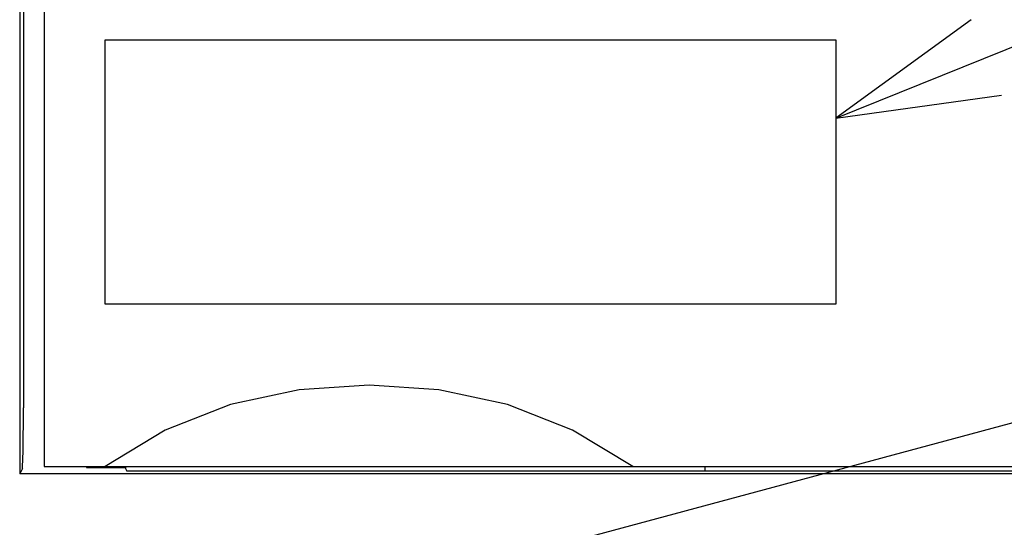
# Model space of a CAD drawing. Header units: millimetres. Extents: x 60 to 816, y 67 to 560.
# Tile 29 of 49: x 439 to 464, y 408 to 420. Entities that reach past the tile are written whole.
import ezdxf

# ---------------------------------------------------------------- set-up
doc = ezdxf.new("R2010")
doc.units = ezdxf.units.MM
doc.header["$LTSCALE"] = 0.327195
for name, color, linetype in [('ALL_CURVE', 7, 'Continuous'), ('ALL_FEATURES', 7, 'Continuous'), ('ALL_NOTE', 7, 'Continuous')]:
    doc.layers.add(name, color=color, linetype=linetype)

msp = doc.modelspace()

# ---------------------------------------------------------------- linework, layer by layer
at = {"layer": 'ALL_CURVE', "color": 4, "linetype": 'Continuous', "lineweight": 25}
for p, q in [((441.5, 413), (441.5, 419.5)), ((441.5, 419.5), (459.5, 419.5)), ((459.5, 419.5), (459.5, 413)), ((459.5, 413), (441.5, 413))]:
    msp.add_line(p, q, dxfattribs=at)
at = {"layer": 'ALL_FEATURES', "color": 7, "linetype": 'Continuous', "lineweight": 25}
for p, q in [((439.395, 440), (439.395, 408.818)), ((440, 439), (440, 409)), ((439.486, 434.972), (439.486, 410.449)), ((440, 409), (480, 409)), ((441.04, 409), (441.042, 408.979)), ((441.042, 409), (441.042, 408.979)), ((442, 408.979), (442, 409)), ((456.274, 409), (456.276, 408.888)), ((439.461, 408.949), (439.395, 408.818)), ((475, 408.818), (439.395, 408.818)), ((441.042, 408.979), (442, 408.979)), ((442.004, 408.949), (442.035, 408.888)), ((468.977, 408.888), (442.035, 408.888))]:
    msp.add_line(p, q, dxfattribs=at)
for points in [[(454.5, 409), (453.019, 409.899), (451.411, 410.527), (449.724, 410.887), (448.002, 411), (446.279, 410.887), (444.591, 410.527), (442.981, 409.899), (441.5, 409)], [(439.461, 408.949), (439.467, 409.012), (439.473, 409.167), (439.479, 409.407), (439.483, 409.714), (439.485, 410.069), (439.486, 410.449)], [(442, 408.979), (442.002, 408.959), (442.004, 408.949)]]:
    msp.add_lwpolyline(points, dxfattribs=at)
at = {"layer": 'ALL_NOTE', "color": 2, "linetype": 'Continuous', "lineweight": 25}
for p, q in [((459.5, 417.573), (494, 431.49)), ((444.736, 404.941), (494, 418.179))]:
    msp.add_line(p, q, dxfattribs=at)
msp.add_lwpolyline([(462.835, 419.997), (459.5, 417.573), (463.584, 418.142)], dxfattribs=at)

doc.saveas('drawing.dxf')
